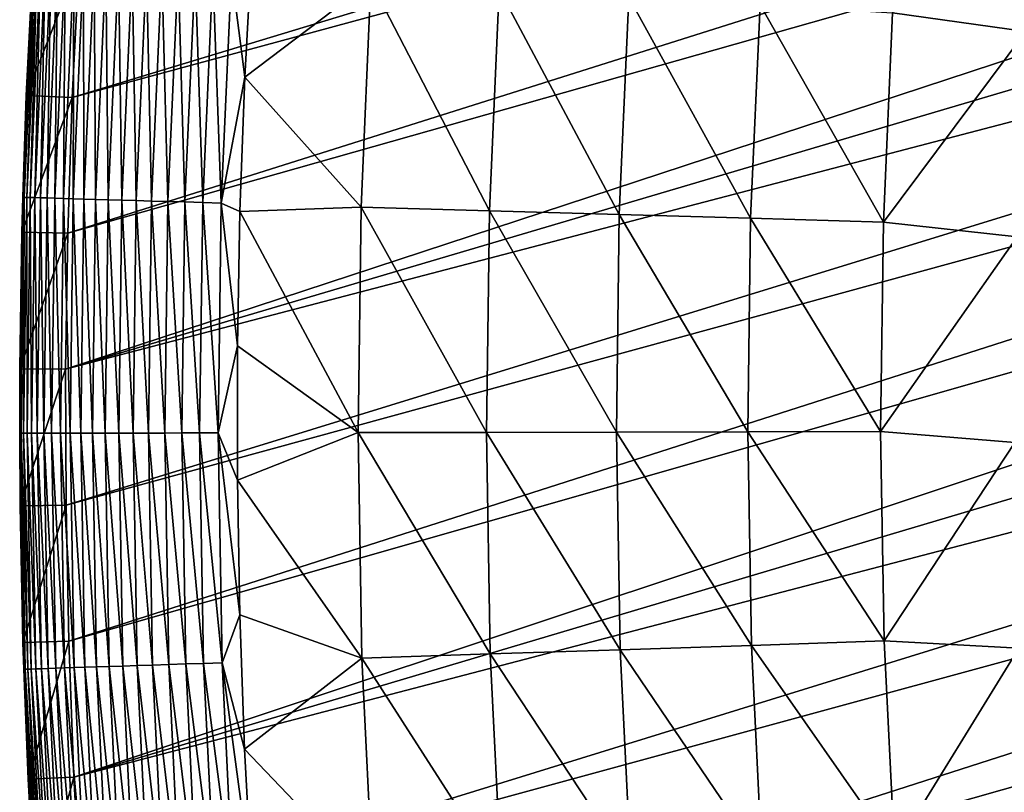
# Model space of a CAD drawing. Header units: millimetres. Extents: x -50 to 50, y -50 to 50.
# Tile 65 of 256: x -50 to -43.6, y -2.4 to 2.6. Entities that reach past the tile are written whole.
import ezdxf

# ---------------------------------------------------------------- set-up
doc = ezdxf.new("R2010")
doc.units = ezdxf.units.MM
doc.header["$LTSCALE"] = 65.185185
for name, color, linetype in [('36', 7, 'CONTINUOUS'), ('39', 7, 'CONTINUOUS'), ('40', 7, 'CONTINUOUS'), ('42', 7, 'CONTINUOUS'), ('44', 7, 'CONTINUOUS')]:
    doc.layers.add(name, color=color, linetype=linetype)

msp = doc.modelspace()

# ---------------------------------------------------------------- linework, layer by layer
at = {"layer": '36', "color": 15, "linetype": 'Continuous', "true_color": 0xaf503c}
for points in [[(-43.4338, 2.5222, -3.6987), (-44.3041, 2.6437, -3.0691), (-43.3355, 3.8602, -3.6987), (-43.4338, 2.5222, -3.6987)], [(-48.5318, 2.2238, 0.23), (-48.4838, 3.0996, 0.23), (-47.7088, 2.8466, -0.4273), (-48.5318, 2.2238, 0.23)], [(-47.7738, 1.3762, -0.4273), (-48.5318, 2.2238, 0.23), (-47.7088, 2.8466, -0.4273), (-47.7738, 1.3762, -0.4273)], [(-47.7738, 1.3762, -0.4273), (-47.7088, 2.8466, -0.4273), (-46.9357, 1.3521, -1.106), (-47.7738, 1.3762, -0.4273)], [(-46.9357, 1.3521, -1.106), (-47.7088, 2.8466, -0.4273), (-46.8719, 2.7968, -1.106), (-46.9357, 1.3521, -1.106)], [(-46.9357, 1.3521, -1.106), (-46.8719, 2.7968, -1.106), (-46.088, 1.3277, -1.7726), (-46.9357, 1.3521, -1.106)], [(-46.088, 1.3277, -1.7726), (-46.8719, 2.7968, -1.106), (-46.0253, 2.7463, -1.7726), (-46.088, 1.3277, -1.7726)], [(-46.088, 1.3277, -1.7726), (-46.0253, 2.7463, -1.7726), (-45.2309, 1.3031, -2.4271), (-46.088, 1.3277, -1.7726)], [(-45.2309, 1.3031, -2.4271), (-46.0253, 2.7463, -1.7726), (-45.1694, 2.6953, -2.4271), (-45.2309, 1.3031, -2.4271)], [(-44.3644, 1.2781, -3.0691), (-45.2309, 1.3031, -2.4271), (-45.1694, 2.6953, -2.4271), (-44.3644, 1.2781, -3.0691)], [(-44.3041, 2.6437, -3.0691), (-44.3644, 1.2781, -3.0691), (-45.1694, 2.6953, -2.4271), (-44.3041, 2.6437, -3.0691)], [(-44.3644, 1.2781, -3.0691), (-44.3041, 2.6437, -3.0691), (-43.4338, 2.5222, -3.6987), (-44.3644, 1.2781, -3.0691)], [(-43.4909, 1.1818, -3.6987), (-44.3644, 1.2781, -3.0691), (-43.4338, 2.5222, -3.6987), (-43.4909, 1.1818, -3.6987)], [(-48.564, 1.3473, 0.23), (-48.5318, 2.2238, 0.23), (-47.7738, 1.3762, -0.4273), (-48.564, 1.3473, 0.23)], [(-47.7934, -0.0956, -0.4273), (-48.564, 1.3473, 0.23), (-47.7738, 1.3762, -0.4273), (-47.7934, -0.0956, -0.4273)], [(-47.7934, -0.0956, -0.4273), (-47.7738, 1.3762, -0.4273), (-46.955, -0.0939, -1.106), (-47.7934, -0.0956, -0.4273)], [(-46.955, -0.0939, -1.106), (-47.7738, 1.3762, -0.4273), (-46.9357, 1.3521, -1.106), (-46.955, -0.0939, -1.106)], [(-46.955, -0.0939, -1.106), (-46.9357, 1.3521, -1.106), (-46.107, -0.0921, -1.7726), (-46.955, -0.0939, -1.106)], [(-46.107, -0.0921, -1.7726), (-46.9357, 1.3521, -1.106), (-46.088, 1.3277, -1.7726), (-46.107, -0.0921, -1.7726)], [(-48.5803, 0.4704, 0.23), (-48.564, 1.3473, 0.23), (-47.7934, -0.0956, -0.4273), (-48.5803, 0.4704, 0.23)], [(-46.107, -0.0921, -1.7726), (-46.088, 1.3277, -1.7726), (-45.2495, -0.0904, -2.4271), (-46.107, -0.0921, -1.7726)], [(-45.2495, -0.0904, -2.4271), (-46.088, 1.3277, -1.7726), (-45.2309, 1.3031, -2.4271), (-45.2495, -0.0904, -2.4271)], [(-44.3827, -0.0886, -3.0691), (-45.2495, -0.0904, -2.4271), (-45.2309, 1.3031, -2.4271), (-44.3827, -0.0886, -3.0691)], [(-44.3644, 1.2781, -3.0691), (-44.3827, -0.0886, -3.0691), (-45.2309, 1.3031, -2.4271), (-44.3644, 1.2781, -3.0691)], [(-44.3827, -0.0886, -3.0691), (-44.3644, 1.2781, -3.0691), (-43.4909, 1.1818, -3.6987), (-44.3827, -0.0886, -3.0691)], [(-43.5066, -0.1597, -3.6987), (-44.3827, -0.0886, -3.0691), (-43.4909, 1.1818, -3.6987), (-43.5066, -0.1597, -3.6987)], [(-48.5809, -0.4067, 0.23), (-48.5803, 0.4704, 0.23), (-47.7934, -0.0956, -0.4273), (-48.5809, -0.4067, 0.23)], [(-47.7677, -1.5673, -0.4273), (-48.5809, -0.4067, 0.23), (-47.7934, -0.0956, -0.4273), (-47.7677, -1.5673, -0.4273)], [(-46.9298, -1.5397, -1.106), (-47.7934, -0.0956, -0.4273), (-46.955, -0.0939, -1.106), (-46.9298, -1.5397, -1.106)], [(-47.7677, -1.5673, -0.4273), (-47.7934, -0.0956, -0.4273), (-46.9298, -1.5397, -1.106), (-47.7677, -1.5673, -0.4273)], [(-46.0822, -1.5119, -1.7726), (-46.955, -0.0939, -1.106), (-46.107, -0.0921, -1.7726), (-46.0822, -1.5119, -1.7726)], [(-46.9298, -1.5397, -1.106), (-46.955, -0.0939, -1.106), (-46.0822, -1.5119, -1.7726), (-46.9298, -1.5397, -1.106)], [(-45.2251, -1.4837, -2.4271), (-46.107, -0.0921, -1.7726), (-45.2495, -0.0904, -2.4271), (-45.2251, -1.4837, -2.4271)], [(-46.0822, -1.5119, -1.7726), (-46.107, -0.0921, -1.7726), (-45.2251, -1.4837, -2.4271), (-46.0822, -1.5119, -1.7726)], [(-44.3827, -0.0886, -3.0691), (-44.3588, -1.4552, -3.0691), (-45.2495, -0.0904, -2.4271), (-44.3827, -0.0886, -3.0691)], [(-44.3588, -1.4552, -3.0691), (-45.2251, -1.4837, -2.4271), (-45.2495, -0.0904, -2.4271), (-44.3588, -1.4552, -3.0691)], [(-44.3588, -1.4552, -3.0691), (-44.3827, -0.0886, -3.0691), (-43.5066, -0.1597, -3.6987), (-44.3588, -1.4552, -3.0691)], [(-43.4809, -1.501, -3.6987), (-44.3588, -1.4552, -3.0691), (-43.5066, -0.1597, -3.6987), (-43.4809, -1.501, -3.6987)], [(-48.5655, -1.2837, 0.23), (-48.5809, -0.4067, 0.23), (-47.7677, -1.5673, -0.4273), (-48.5655, -1.2837, 0.23)], [(-48.5344, -2.1603, 0.23), (-48.5655, -1.2837, 0.23), (-47.7677, -1.5673, -0.4273), (-48.5344, -2.1603, 0.23)], [(-44.3588, -1.4552, -3.0691), (-44.2929, -2.8205, -3.0691), (-45.2251, -1.4837, -2.4271), (-44.3588, -1.4552, -3.0691)], [(-44.2929, -2.8205, -3.0691), (-44.3588, -1.4552, -3.0691), (-43.4809, -1.501, -3.6987), (-44.2929, -2.8205, -3.0691)], [(-46.86, -2.9841, -1.106), (-47.7677, -1.5673, -0.4273), (-46.9298, -1.5397, -1.106), (-46.86, -2.9841, -1.106)], [(-46.0137, -2.9302, -1.7726), (-46.9298, -1.5397, -1.106), (-46.0822, -1.5119, -1.7726), (-46.0137, -2.9302, -1.7726)], [(-46.86, -2.9841, -1.106), (-46.9298, -1.5397, -1.106), (-46.0137, -2.9302, -1.7726), (-46.86, -2.9841, -1.106)], [(-45.1579, -2.8756, -2.4271), (-46.0822, -1.5119, -1.7726), (-45.2251, -1.4837, -2.4271), (-45.1579, -2.8756, -2.4271)], [(-46.0137, -2.9302, -1.7726), (-46.0822, -1.5119, -1.7726), (-45.1579, -2.8756, -2.4271), (-46.0137, -2.9302, -1.7726)], [(-44.2929, -2.8205, -3.0691), (-45.1579, -2.8756, -2.4271), (-45.2251, -1.4837, -2.4271), (-44.2929, -2.8205, -3.0691)], [(-43.4138, -2.841, -3.6987), (-44.2929, -2.8205, -3.0691), (-43.4809, -1.501, -3.6987), (-43.4138, -2.841, -3.6987)], [(-47.6967, -3.0374, -0.4273), (-48.5344, -2.1603, 0.23), (-47.7677, -1.5673, -0.4273), (-47.6967, -3.0374, -0.4273)], [(-47.6967, -3.0374, -0.4273), (-47.7677, -1.5673, -0.4273), (-46.86, -2.9841, -1.106), (-47.6967, -3.0374, -0.4273)], [(-48.4875, -3.0361, 0.23), (-48.5344, -2.1603, 0.23), (-47.6967, -3.0374, -0.4273), (-48.4875, -3.0361, 0.23)]]:
    msp.add_3dface(points, dxfattribs=at)
at = {"layer": '39', "color": 15, "linetype": 'Continuous', "true_color": 0xaf503c}
for points in [[(-49.6135, 2.9776, 4.5), (-49.6586, 2.0917, 4.5), (-29.9352, 8.0673, 4.5), (-49.6135, 2.9776, 4.5)], [(-29.9352, 8.0673, 4.5), (-49.6586, 2.0917, 4.5), (-30.1098, 7.3888, 4.5), (-29.9352, 8.0673, 4.5)], [(-30.1098, 7.3888, 4.5), (-49.688, 1.205, 4.5), (-30.269, 6.7064, 4.5), (-30.1098, 7.3888, 4.5)], [(-49.6586, 2.0917, 4.5), (-49.688, 1.205, 4.5), (-30.1098, 7.3888, 4.5), (-49.6586, 2.0917, 4.5)], [(-30.269, 6.7064, 4.5), (-49.7016, 0.318, 4.5), (-30.4128, 6.0208, 4.5), (-30.269, 6.7064, 4.5)], [(-49.688, 1.205, 4.5), (-49.7016, 0.318, 4.5), (-30.269, 6.7064, 4.5), (-49.688, 1.205, 4.5)], [(-30.4128, 6.0208, 4.5), (-49.7016, 0.318, 4.5), (-30.541, 5.3319, 4.5), (-30.4128, 6.0208, 4.5)], [(-49.7016, 0.318, 4.5), (-49.6993, -0.5692, 4.5), (-30.541, 5.3319, 4.5), (-49.7016, 0.318, 4.5)], [(-30.541, 5.3319, 4.5), (-49.6993, -0.5692, 4.5), (-30.6537, 4.6405, 4.5), (-30.541, 5.3319, 4.5)], [(-49.6993, -0.5692, 4.5), (-49.6812, -1.4561, 4.5), (-30.6537, 4.6405, 4.5), (-49.6993, -0.5692, 4.5)], [(-30.6537, 4.6405, 4.5), (-49.6812, -1.4561, 4.5), (-30.7507, 3.9466, 4.5), (-30.6537, 4.6405, 4.5)], [(-49.6812, -1.4561, 4.5), (-49.6472, -2.3426, 4.5), (-30.7507, 3.9466, 4.5), (-49.6812, -1.4561, 4.5)], [(-30.7507, 3.9466, 4.5), (-49.6472, -2.3426, 4.5), (-30.8319, 3.2507, 4.5), (-30.7507, 3.9466, 4.5)], [(-30.8319, 3.2507, 4.5), (-49.6472, -2.3426, 4.5), (-30.8975, 2.5531, 4.5), (-30.8319, 3.2507, 4.5)], [(-49.6472, -2.3426, 4.5), (-49.5975, -3.2283, 4.5), (-30.8975, 2.5531, 4.5), (-49.6472, -2.3426, 4.5)], [(-30.8975, 2.5531, 4.5), (-49.5975, -3.2283, 4.5), (-30.9472, 1.8542, 4.5), (-30.8975, 2.5531, 4.5)], [(-49.5975, -3.2283, 4.5), (-49.5319, -4.113, 4.5), (-30.9472, 1.8542, 4.5), (-49.5975, -3.2283, 4.5)], [(-30.9472, 1.8542, 4.5), (-49.5319, -4.113, 4.5), (-30.9812, 1.1545, 4.5), (-30.9472, 1.8542, 4.5)], [(-49.5319, -4.113, 4.5), (-49.4505, -4.9964, 4.5), (-30.9812, 1.1545, 4.5), (-49.5319, -4.113, 4.5)], [(-30.9812, 1.1545, 4.5), (-49.4505, -4.9964, 4.5), (-30.9993, 0.454, 4.5), (-30.9812, 1.1545, 4.5)], [(-30.9993, 0.454, 4.5), (-49.4505, -4.9964, 4.5), (-31.0016, -0.2465, 4.5), (-30.9993, 0.454, 4.5)], [(-49.4505, -4.9964, 4.5), (-49.3534, -5.8782, 4.5), (-31.0016, -0.2465, 4.5), (-49.4505, -4.9964, 4.5)], [(-31.0016, -0.2465, 4.5), (-49.3534, -5.8782, 4.5), (-30.988, -0.9471, 4.5), (-31.0016, -0.2465, 4.5)], [(-49.3534, -5.8782, 4.5), (-49.2406, -6.7581, 4.5), (-30.988, -0.9471, 4.5), (-49.3534, -5.8782, 4.5)], [(-30.988, -0.9471, 4.5), (-49.2406, -6.7581, 4.5), (-30.9587, -1.6471, 4.5), (-30.988, -0.9471, 4.5)], [(-49.2406, -6.7581, 4.5), (-49.1121, -7.6359, 4.5), (-30.9587, -1.6471, 4.5), (-49.2406, -6.7581, 4.5)], [(-30.9587, -1.6471, 4.5), (-49.1121, -7.6359, 4.5), (-30.9135, -2.3462, 4.5), (-30.9587, -1.6471, 4.5)], [(-30.9135, -2.3462, 4.5), (-49.1121, -7.6359, 4.5), (-30.8525, -3.0442, 4.5), (-30.9135, -2.3462, 4.5)]]:
    msp.add_3dface(points, dxfattribs=at)
at = {"layer": '40', "color": 15, "linetype": 'Continuous', "true_color": 0xaf503c}
for points in [[(-49.9584, 2.1043, 3.33), (-49.9129, 2.9956, 4.2), (-49.9129, 2.9956, 3.33), (-49.9584, 2.1043, 3.33)], [(-49.9584, 2.1043, 4.2), (-49.9129, 2.9956, 4.2), (-49.9584, 2.1043, 3.33), (-49.9584, 2.1043, 4.2)], [(-49.9879, 1.2123, 4.2), (-49.9584, 2.1043, 4.2), (-49.9879, 1.2123, 3.33), (-49.9879, 1.2123, 4.2)], [(-49.9879, 1.2123, 3.33), (-49.9584, 2.1043, 4.2), (-49.9584, 2.1043, 3.33), (-49.9879, 1.2123, 3.33)], [(-50.0016, 0.3199, 3.33), (-49.9879, 1.2123, 4.2), (-49.9879, 1.2123, 3.33), (-50.0016, 0.3199, 3.33)], [(-50.0016, 0.3199, 4.2), (-49.9879, 1.2123, 4.2), (-50.0016, 0.3199, 3.33), (-50.0016, 0.3199, 4.2)], [(-49.9993, -0.5726, 3.33), (-50.0016, 0.3199, 4.2), (-50.0016, 0.3199, 3.33), (-49.9993, -0.5726, 3.33)], [(-49.9993, -0.5726, 4.2), (-50.0016, 0.3199, 4.2), (-49.9993, -0.5726, 3.33), (-49.9993, -0.5726, 4.2)], [(-49.981, -1.4649, 3.33), (-49.9993, -0.5726, 4.2), (-49.9993, -0.5726, 3.33), (-49.981, -1.4649, 3.33)], [(-49.981, -1.4649, 4.2), (-49.9993, -0.5726, 4.2), (-49.981, -1.4649, 3.33), (-49.981, -1.4649, 4.2)], [(-49.9469, -2.3567, 3.33), (-49.981, -1.4649, 4.2), (-49.981, -1.4649, 3.33), (-49.9469, -2.3567, 3.33)], [(-49.9469, -2.3567, 4.2), (-49.981, -1.4649, 4.2), (-49.9469, -2.3567, 3.33), (-49.9469, -2.3567, 4.2)], [(-49.8968, -3.2478, 3.33), (-49.9469, -2.3567, 4.2), (-49.9469, -2.3567, 3.33), (-49.8968, -3.2478, 3.33)], [(-49.8968, -3.2478, 4.2), (-49.9469, -2.3567, 4.2), (-49.8968, -3.2478, 3.33), (-49.8968, -3.2478, 4.2)]]:
    msp.add_3dface(points, dxfattribs=at)
at = {"layer": '42', "color": 15, "linetype": 'Continuous', "true_color": 0xaf503c}
for points in [[(-48.4838, 3.0996, 0.23), (-48.5318, 2.2238, 0.23), (-48.6197, 2.901, 0.3387), (-48.4838, 3.0996, 0.23)], [(-49.9122, 2.978, 3.1623), (-49.9713, 1.4394, 2.9946), (-49.9801, 1.4396, 3.1623), (-49.9122, 2.978, 3.1623)], [(-49.9584, 2.1043, 3.33), (-49.9122, 2.978, 3.1623), (-49.9801, 1.4396, 3.1623), (-49.9584, 2.1043, 3.33)], [(-49.9034, 2.9775, 2.9946), (-49.9713, 1.4394, 2.9946), (-49.9122, 2.978, 3.1623), (-49.9034, 2.9775, 2.9946)], [(-49.9034, 2.9775, 2.9946), (-49.9555, 1.4389, 2.8275), (-49.9713, 1.4394, 2.9946), (-49.9034, 2.9775, 2.9946)], [(-49.9584, 2.1043, 3.33), (-49.9129, 2.9956, 3.33), (-49.9122, 2.978, 3.1623), (-49.9584, 2.1043, 3.33)], [(-49.8876, 2.9765, 2.8275), (-49.9555, 1.4389, 2.8275), (-49.9034, 2.9775, 2.9946), (-49.8876, 2.9765, 2.8275)], [(-49.8876, 2.9765, 2.8275), (-49.9327, 1.4383, 2.6612), (-49.9555, 1.4389, 2.8275), (-49.8876, 2.9765, 2.8275)], [(-49.8648, 2.9752, 2.6612), (-49.9327, 1.4383, 2.6612), (-49.8876, 2.9765, 2.8275), (-49.8648, 2.9752, 2.6612)], [(-49.8648, 2.9752, 2.6612), (-49.9029, 1.4374, 2.496), (-49.9327, 1.4383, 2.6612), (-49.8648, 2.9752, 2.6612)], [(-49.8351, 2.9734, 2.496), (-49.9029, 1.4374, 2.496), (-49.8648, 2.9752, 2.6612), (-49.8351, 2.9734, 2.496)], [(-49.8351, 2.9734, 2.496), (-49.8663, 1.4364, 2.3321), (-49.9029, 1.4374, 2.496), (-49.8351, 2.9734, 2.496)], [(-49.7985, 2.9712, 2.3321), (-49.8663, 1.4364, 2.3321), (-49.8351, 2.9734, 2.496), (-49.7985, 2.9712, 2.3321)], [(-49.7985, 2.9712, 2.3321), (-49.8228, 1.4351, 2.17), (-49.8663, 1.4364, 2.3321), (-49.7985, 2.9712, 2.3321)], [(-49.755, 2.9686, 2.17), (-49.8228, 1.4351, 2.17), (-49.7985, 2.9712, 2.3321), (-49.755, 2.9686, 2.17)], [(-49.755, 2.9686, 2.17), (-49.7725, 1.4337, 2.0098), (-49.8228, 1.4351, 2.17), (-49.755, 2.9686, 2.17)], [(-49.7049, 2.9656, 2.0098), (-49.7725, 1.4337, 2.0098), (-49.755, 2.9686, 2.17), (-49.7049, 2.9656, 2.0098)], [(-49.7049, 2.9656, 2.0098), (-49.7156, 1.432, 1.8519), (-49.7725, 1.4337, 2.0098), (-49.7049, 2.9656, 2.0098)], [(-49.648, 2.9623, 1.8519), (-49.7156, 1.432, 1.8519), (-49.7049, 2.9656, 2.0098), (-49.648, 2.9623, 1.8519)], [(-49.648, 2.9623, 1.8519), (-49.6521, 1.4302, 1.6965), (-49.7156, 1.432, 1.8519), (-49.648, 2.9623, 1.8519)], [(-49.5846, 2.9585, 1.6965), (-49.6521, 1.4302, 1.6965), (-49.648, 2.9623, 1.8519), (-49.5846, 2.9585, 1.6965)], [(-49.5846, 2.9585, 1.6965), (-49.5822, 1.4282, 1.5439), (-49.6521, 1.4302, 1.6965), (-49.5846, 2.9585, 1.6965)], [(-49.5148, 2.9543, 1.5439), (-49.5822, 1.4282, 1.5439), (-49.5846, 2.9585, 1.6965), (-49.5148, 2.9543, 1.5439)], [(-49.5148, 2.9543, 1.5439), (-49.5059, 1.426, 1.3943), (-49.5822, 1.4282, 1.5439), (-49.5148, 2.9543, 1.5439)], [(-49.4386, 2.9498, 1.3943), (-49.5059, 1.426, 1.3943), (-49.5148, 2.9543, 1.5439), (-49.4386, 2.9498, 1.3943)], [(-49.4386, 2.9498, 1.3943), (-49.4234, 1.4236, 1.2481), (-49.5059, 1.426, 1.3943), (-49.4386, 2.9498, 1.3943)], [(-49.3562, 2.9449, 1.2481), (-49.4234, 1.4236, 1.2481), (-49.4386, 2.9498, 1.3943), (-49.3562, 2.9449, 1.2481)], [(-49.3562, 2.9449, 1.2481), (-49.3349, 1.4211, 1.1055), (-49.4234, 1.4236, 1.2481), (-49.3562, 2.9449, 1.2481)], [(-49.2678, 2.9396, 1.1055), (-49.3349, 1.4211, 1.1055), (-49.3562, 2.9449, 1.2481), (-49.2678, 2.9396, 1.1055)], [(-49.2678, 2.9396, 1.1055), (-49.2404, 1.4184, 0.9667), (-49.3349, 1.4211, 1.1055), (-49.2678, 2.9396, 1.1055)], [(-49.1735, 2.934, 0.9667), (-49.2404, 1.4184, 0.9667), (-49.2678, 2.9396, 1.1055), (-49.1735, 2.934, 0.9667)], [(-49.1735, 2.934, 0.9667), (-49.1403, 1.4155, 0.832), (-49.2404, 1.4184, 0.9667), (-49.1735, 2.934, 0.9667)], [(-49.0735, 2.928, 0.832), (-49.1403, 1.4155, 0.832), (-49.1735, 2.934, 0.9667), (-49.0735, 2.928, 0.832)], [(-49.0735, 2.928, 0.832), (-49.0346, 1.4124, 0.7017), (-49.1403, 1.4155, 0.832), (-49.0735, 2.928, 0.832)], [(-48.9679, 2.9217, 0.7017), (-49.0346, 1.4124, 0.7017), (-49.0735, 2.928, 0.832), (-48.9679, 2.9217, 0.7017)], [(-48.9679, 2.9217, 0.7017), (-48.9235, 1.4092, 0.5758), (-49.0346, 1.4124, 0.7017), (-48.9679, 2.9217, 0.7017)], [(-48.8569, 2.9151, 0.5758), (-48.9235, 1.4092, 0.5758), (-48.9679, 2.9217, 0.7017), (-48.8569, 2.9151, 0.5758)], [(-48.8569, 2.9151, 0.5758), (-48.8072, 1.4059, 0.4548), (-48.9235, 1.4092, 0.5758), (-48.8569, 2.9151, 0.5758)], [(-48.7408, 2.9082, 0.4548), (-48.8072, 1.4059, 0.4548), (-48.8569, 2.9151, 0.5758), (-48.7408, 2.9082, 0.4548)], [(-48.7408, 2.9082, 0.4548), (-48.6859, 1.4024, 0.3387), (-48.8072, 1.4059, 0.4548), (-48.7408, 2.9082, 0.4548)], [(-48.6197, 2.901, 0.3387), (-48.6859, 1.4024, 0.3387), (-48.7408, 2.9082, 0.4548), (-48.6197, 2.901, 0.3387)], [(-48.6197, 2.901, 0.3387), (-48.5318, 2.2238, 0.23), (-48.6859, 1.4024, 0.3387), (-48.6197, 2.901, 0.3387)], [(-48.5318, 2.2238, 0.23), (-48.564, 1.3473, 0.23), (-48.6859, 1.4024, 0.3387), (-48.5318, 2.2238, 0.23)], [(-49.9879, 1.2123, 3.33), (-49.9584, 2.1043, 3.33), (-49.9801, 1.4396, 3.1623), (-49.9879, 1.2123, 3.33)], [(-49.9801, 1.4396, 3.1623), (-49.9919, -0.1001, 2.9946), (-50.0007, -0.1001, 3.1623), (-49.9801, 1.4396, 3.1623)], [(-49.9879, 1.2123, 3.33), (-49.9801, 1.4396, 3.1623), (-50.0007, -0.1001, 3.1623), (-49.9879, 1.2123, 3.33)], [(-49.9713, 1.4394, 2.9946), (-49.9919, -0.1001, 2.9946), (-49.9801, 1.4396, 3.1623), (-49.9713, 1.4394, 2.9946)], [(-49.9713, 1.4394, 2.9946), (-49.9761, -0.1001, 2.8275), (-49.9919, -0.1001, 2.9946), (-49.9713, 1.4394, 2.9946)], [(-49.9555, 1.4389, 2.8275), (-49.9761, -0.1001, 2.8275), (-49.9713, 1.4394, 2.9946), (-49.9555, 1.4389, 2.8275)], [(-49.9555, 1.4389, 2.8275), (-49.9532, -0.1, 2.6612), (-49.9761, -0.1001, 2.8275), (-49.9555, 1.4389, 2.8275)], [(-49.9327, 1.4383, 2.6612), (-49.9532, -0.1, 2.6612), (-49.9555, 1.4389, 2.8275), (-49.9327, 1.4383, 2.6612)], [(-49.9327, 1.4383, 2.6612), (-49.9235, -0.1, 2.496), (-49.9532, -0.1, 2.6612), (-49.9327, 1.4383, 2.6612)], [(-49.9029, 1.4374, 2.496), (-49.9235, -0.1, 2.496), (-49.9327, 1.4383, 2.6612), (-49.9029, 1.4374, 2.496)], [(-49.9029, 1.4374, 2.496), (-49.8868, -0.0999, 2.3321), (-49.9235, -0.1, 2.496), (-49.9029, 1.4374, 2.496)], [(-49.8663, 1.4364, 2.3321), (-49.8868, -0.0999, 2.3321), (-49.9029, 1.4374, 2.496), (-49.8663, 1.4364, 2.3321)], [(-49.8663, 1.4364, 2.3321), (-49.8433, -0.0998, 2.17), (-49.8868, -0.0999, 2.3321), (-49.8663, 1.4364, 2.3321)], [(-49.8228, 1.4351, 2.17), (-49.8433, -0.0998, 2.17), (-49.8663, 1.4364, 2.3321), (-49.8228, 1.4351, 2.17)], [(-49.8228, 1.4351, 2.17), (-49.793, -0.0997, 2.0098), (-49.8433, -0.0998, 2.17), (-49.8228, 1.4351, 2.17)], [(-49.7725, 1.4337, 2.0098), (-49.793, -0.0997, 2.0098), (-49.8228, 1.4351, 2.17), (-49.7725, 1.4337, 2.0098)], [(-49.7725, 1.4337, 2.0098), (-49.7361, -0.0996, 1.8519), (-49.793, -0.0997, 2.0098), (-49.7725, 1.4337, 2.0098)], [(-49.7156, 1.432, 1.8519), (-49.7361, -0.0996, 1.8519), (-49.7725, 1.4337, 2.0098), (-49.7156, 1.432, 1.8519)], [(-49.7156, 1.432, 1.8519), (-49.6725, -0.0994, 1.6965), (-49.7361, -0.0996, 1.8519), (-49.7156, 1.432, 1.8519)], [(-49.6521, 1.4302, 1.6965), (-49.6725, -0.0994, 1.6965), (-49.7156, 1.432, 1.8519), (-49.6521, 1.4302, 1.6965)], [(-49.6521, 1.4302, 1.6965), (-49.6026, -0.0993, 1.5439), (-49.6725, -0.0994, 1.6965), (-49.6521, 1.4302, 1.6965)], [(-49.5822, 1.4282, 1.5439), (-49.6026, -0.0993, 1.5439), (-49.6521, 1.4302, 1.6965), (-49.5822, 1.4282, 1.5439)], [(-49.5822, 1.4282, 1.5439), (-49.5263, -0.0991, 1.3943), (-49.6026, -0.0993, 1.5439), (-49.5822, 1.4282, 1.5439)], [(-49.5059, 1.426, 1.3943), (-49.5263, -0.0991, 1.3943), (-49.5822, 1.4282, 1.5439), (-49.5059, 1.426, 1.3943)], [(-49.5059, 1.426, 1.3943), (-49.4437, -0.099, 1.2481), (-49.5263, -0.0991, 1.3943), (-49.5059, 1.426, 1.3943)], [(-49.4234, 1.4236, 1.2481), (-49.4437, -0.099, 1.2481), (-49.5059, 1.426, 1.3943), (-49.4234, 1.4236, 1.2481)], [(-49.4234, 1.4236, 1.2481), (-49.3552, -0.0988, 1.1055), (-49.4437, -0.099, 1.2481), (-49.4234, 1.4236, 1.2481)], [(-49.3349, 1.4211, 1.1055), (-49.3552, -0.0988, 1.1055), (-49.4234, 1.4236, 1.2481), (-49.3349, 1.4211, 1.1055)], [(-49.3349, 1.4211, 1.1055), (-49.2607, -0.0986, 0.9667), (-49.3552, -0.0988, 1.1055), (-49.3349, 1.4211, 1.1055)], [(-49.2404, 1.4184, 0.9667), (-49.2607, -0.0986, 0.9667), (-49.3349, 1.4211, 1.1055), (-49.2404, 1.4184, 0.9667)], [(-49.2404, 1.4184, 0.9667), (-49.1605, -0.0984, 0.832), (-49.2607, -0.0986, 0.9667), (-49.2404, 1.4184, 0.9667)], [(-49.1403, 1.4155, 0.832), (-49.1605, -0.0984, 0.832), (-49.2404, 1.4184, 0.9667), (-49.1403, 1.4155, 0.832)], [(-49.1403, 1.4155, 0.832), (-49.0547, -0.0982, 0.7017), (-49.1605, -0.0984, 0.832), (-49.1403, 1.4155, 0.832)], [(-49.0346, 1.4124, 0.7017), (-49.0547, -0.0982, 0.7017), (-49.1403, 1.4155, 0.832), (-49.0346, 1.4124, 0.7017)], [(-49.0346, 1.4124, 0.7017), (-48.9436, -0.0979, 0.5758), (-49.0547, -0.0982, 0.7017), (-49.0346, 1.4124, 0.7017)], [(-48.9235, 1.4092, 0.5758), (-48.9436, -0.0979, 0.5758), (-49.0346, 1.4124, 0.7017), (-48.9235, 1.4092, 0.5758)], [(-48.9235, 1.4092, 0.5758), (-48.8273, -0.0977, 0.4548), (-48.9436, -0.0979, 0.5758), (-48.9235, 1.4092, 0.5758)], [(-48.8072, 1.4059, 0.4548), (-48.8273, -0.0977, 0.4548), (-48.9235, 1.4092, 0.5758), (-48.8072, 1.4059, 0.4548)], [(-48.8072, 1.4059, 0.4548), (-48.706, -0.0975, 0.3387), (-48.8273, -0.0977, 0.4548), (-48.8072, 1.4059, 0.4548)], [(-48.6859, 1.4024, 0.3387), (-48.706, -0.0975, 0.3387), (-48.8072, 1.4059, 0.4548), (-48.6859, 1.4024, 0.3387)], [(-48.6859, 1.4024, 0.3387), (-48.5803, 0.4704, 0.23), (-48.706, -0.0975, 0.3387), (-48.6859, 1.4024, 0.3387)], [(-48.564, 1.3473, 0.23), (-48.5803, 0.4704, 0.23), (-48.6859, 1.4024, 0.3387), (-48.564, 1.3473, 0.23)], [(-50.0016, 0.3199, 3.33), (-49.9879, 1.2123, 3.33), (-50.0007, -0.1001, 3.1623), (-50.0016, 0.3199, 3.33)], [(-48.5803, 0.4704, 0.23), (-48.5809, -0.4067, 0.23), (-48.706, -0.0975, 0.3387), (-48.5803, 0.4704, 0.23)], [(-49.9993, -0.5726, 3.33), (-50.0016, 0.3199, 3.33), (-50.0007, -0.1001, 3.1623), (-49.9993, -0.5726, 3.33)], [(-50.0007, -0.1001, 3.1623), (-49.965, -1.6395, 2.9946), (-49.9738, -1.6398, 3.1623), (-50.0007, -0.1001, 3.1623)], [(-49.9919, -0.1001, 2.9946), (-49.965, -1.6395, 2.9946), (-50.0007, -0.1001, 3.1623), (-49.9919, -0.1001, 2.9946)], [(-49.9993, -0.5726, 3.33), (-50.0007, -0.1001, 3.1623), (-49.9738, -1.6398, 3.1623), (-49.9993, -0.5726, 3.33)], [(-49.9919, -0.1001, 2.9946), (-49.9492, -1.639, 2.8275), (-49.965, -1.6395, 2.9946), (-49.9919, -0.1001, 2.9946)], [(-49.9761, -0.1001, 2.8275), (-49.9492, -1.639, 2.8275), (-49.9919, -0.1001, 2.9946), (-49.9761, -0.1001, 2.8275)], [(-49.9532, -0.1, 2.6612), (-49.9264, -1.6382, 2.6612), (-49.9761, -0.1001, 2.8275), (-49.9532, -0.1, 2.6612)], [(-49.9761, -0.1001, 2.8275), (-49.9264, -1.6382, 2.6612), (-49.9492, -1.639, 2.8275), (-49.9761, -0.1001, 2.8275)], [(-49.9532, -0.1, 2.6612), (-49.8966, -1.6372, 2.496), (-49.9264, -1.6382, 2.6612), (-49.9532, -0.1, 2.6612)], [(-49.9235, -0.1, 2.496), (-49.8966, -1.6372, 2.496), (-49.9532, -0.1, 2.6612), (-49.9235, -0.1, 2.496)], [(-49.8868, -0.0999, 2.3321), (-49.86, -1.636, 2.3321), (-49.9235, -0.1, 2.496), (-49.8868, -0.0999, 2.3321)], [(-49.9235, -0.1, 2.496), (-49.86, -1.636, 2.3321), (-49.8966, -1.6372, 2.496), (-49.9235, -0.1, 2.496)], [(-49.8433, -0.0998, 2.17), (-49.8165, -1.6346, 2.17), (-49.8868, -0.0999, 2.3321), (-49.8433, -0.0998, 2.17)], [(-49.8868, -0.0999, 2.3321), (-49.8165, -1.6346, 2.17), (-49.86, -1.636, 2.3321), (-49.8868, -0.0999, 2.3321)], [(-49.793, -0.0997, 2.0098), (-49.7662, -1.6329, 2.0098), (-49.8433, -0.0998, 2.17), (-49.793, -0.0997, 2.0098)], [(-49.8433, -0.0998, 2.17), (-49.7662, -1.6329, 2.0098), (-49.8165, -1.6346, 2.17), (-49.8433, -0.0998, 2.17)], [(-49.7361, -0.0996, 1.8519), (-49.7093, -1.6311, 1.8519), (-49.793, -0.0997, 2.0098), (-49.7361, -0.0996, 1.8519)], [(-49.793, -0.0997, 2.0098), (-49.7093, -1.6311, 1.8519), (-49.7662, -1.6329, 2.0098), (-49.793, -0.0997, 2.0098)], [(-49.6725, -0.0994, 1.6965), (-49.6458, -1.629, 1.6965), (-49.7361, -0.0996, 1.8519), (-49.6725, -0.0994, 1.6965)], [(-49.7361, -0.0996, 1.8519), (-49.6458, -1.629, 1.6965), (-49.7093, -1.6311, 1.8519), (-49.7361, -0.0996, 1.8519)], [(-49.6026, -0.0993, 1.5439), (-49.5759, -1.6267, 1.5439), (-49.6725, -0.0994, 1.6965), (-49.6026, -0.0993, 1.5439)], [(-49.6725, -0.0994, 1.6965), (-49.5759, -1.6267, 1.5439), (-49.6458, -1.629, 1.6965), (-49.6725, -0.0994, 1.6965)], [(-49.5263, -0.0991, 1.3943), (-49.4996, -1.6242, 1.3943), (-49.6026, -0.0993, 1.5439), (-49.5263, -0.0991, 1.3943)], [(-49.6026, -0.0993, 1.5439), (-49.4996, -1.6242, 1.3943), (-49.5759, -1.6267, 1.5439), (-49.6026, -0.0993, 1.5439)], [(-49.4437, -0.099, 1.2481), (-49.4172, -1.6215, 1.2481), (-49.5263, -0.0991, 1.3943), (-49.4437, -0.099, 1.2481)], [(-49.5263, -0.0991, 1.3943), (-49.4172, -1.6215, 1.2481), (-49.4996, -1.6242, 1.3943), (-49.5263, -0.0991, 1.3943)], [(-49.3552, -0.0988, 1.1055), (-49.3286, -1.6186, 1.1055), (-49.4437, -0.099, 1.2481), (-49.3552, -0.0988, 1.1055)], [(-49.4437, -0.099, 1.2481), (-49.3286, -1.6186, 1.1055), (-49.4172, -1.6215, 1.2481), (-49.4437, -0.099, 1.2481)], [(-49.2607, -0.0986, 0.9667), (-49.2342, -1.6155, 0.9667), (-49.3552, -0.0988, 1.1055), (-49.2607, -0.0986, 0.9667)], [(-49.3552, -0.0988, 1.1055), (-49.2342, -1.6155, 0.9667), (-49.3286, -1.6186, 1.1055), (-49.3552, -0.0988, 1.1055)], [(-49.1605, -0.0984, 0.832), (-49.1341, -1.6122, 0.832), (-49.2607, -0.0986, 0.9667), (-49.1605, -0.0984, 0.832)], [(-49.2607, -0.0986, 0.9667), (-49.1341, -1.6122, 0.832), (-49.2342, -1.6155, 0.9667), (-49.2607, -0.0986, 0.9667)], [(-49.0547, -0.0982, 0.7017), (-49.0283, -1.6087, 0.7017), (-49.1605, -0.0984, 0.832), (-49.0547, -0.0982, 0.7017)], [(-49.1605, -0.0984, 0.832), (-49.0283, -1.6087, 0.7017), (-49.1341, -1.6122, 0.832), (-49.1605, -0.0984, 0.832)], [(-48.9436, -0.0979, 0.5758), (-48.9173, -1.605, 0.5758), (-49.0547, -0.0982, 0.7017), (-48.9436, -0.0979, 0.5758)], [(-49.0547, -0.0982, 0.7017), (-48.9173, -1.605, 0.5758), (-49.0283, -1.6087, 0.7017), (-49.0547, -0.0982, 0.7017)], [(-48.8273, -0.0977, 0.4548), (-48.801, -1.6012, 0.4548), (-48.9436, -0.0979, 0.5758), (-48.8273, -0.0977, 0.4548)], [(-48.9436, -0.0979, 0.5758), (-48.801, -1.6012, 0.4548), (-48.9173, -1.605, 0.5758), (-48.9436, -0.0979, 0.5758)], [(-48.706, -0.0975, 0.3387), (-48.6798, -1.5972, 0.3387), (-48.8273, -0.0977, 0.4548), (-48.706, -0.0975, 0.3387)], [(-48.8273, -0.0977, 0.4548), (-48.6798, -1.5972, 0.3387), (-48.801, -1.6012, 0.4548), (-48.8273, -0.0977, 0.4548)], [(-48.5809, -0.4067, 0.23), (-48.5655, -1.2837, 0.23), (-48.706, -0.0975, 0.3387), (-48.5809, -0.4067, 0.23)], [(-48.706, -0.0975, 0.3387), (-48.5655, -1.2837, 0.23), (-48.6798, -1.5972, 0.3387), (-48.706, -0.0975, 0.3387)], [(-49.981, -1.4649, 3.33), (-49.9993, -0.5726, 3.33), (-49.9738, -1.6398, 3.1623), (-49.981, -1.4649, 3.33)], [(-48.5655, -1.2837, 0.23), (-48.5344, -2.1603, 0.23), (-48.6798, -1.5972, 0.3387), (-48.5655, -1.2837, 0.23)], [(-49.9469, -2.3567, 3.33), (-49.981, -1.4649, 3.33), (-49.9738, -1.6398, 3.1623), (-49.9469, -2.3567, 3.33)], [(-48.9173, -1.605, 0.5758), (-48.8446, -3.1106, 0.5758), (-49.0283, -1.6087, 0.7017), (-48.9173, -1.605, 0.5758)], [(-48.801, -1.6012, 0.4548), (-48.7285, -3.1032, 0.4548), (-48.9173, -1.605, 0.5758), (-48.801, -1.6012, 0.4548)], [(-48.9173, -1.605, 0.5758), (-48.7285, -3.1032, 0.4548), (-48.8446, -3.1106, 0.5758), (-48.9173, -1.605, 0.5758)], [(-48.6798, -1.5972, 0.3387), (-48.6074, -3.0955, 0.3387), (-48.801, -1.6012, 0.4548), (-48.6798, -1.5972, 0.3387)], [(-48.801, -1.6012, 0.4548), (-48.6074, -3.0955, 0.3387), (-48.7285, -3.1032, 0.4548), (-48.801, -1.6012, 0.4548)], [(-48.5344, -2.1603, 0.23), (-48.4875, -3.0361, 0.23), (-48.6798, -1.5972, 0.3387), (-48.5344, -2.1603, 0.23)], [(-48.6798, -1.5972, 0.3387), (-48.4875, -3.0361, 0.23), (-48.6074, -3.0955, 0.3387), (-48.6798, -1.5972, 0.3387)], [(-49.965, -1.6395, 2.9946), (-49.8908, -3.1773, 2.9946), (-49.9738, -1.6398, 3.1623), (-49.965, -1.6395, 2.9946)], [(-49.9738, -1.6398, 3.1623), (-49.8908, -3.1773, 2.9946), (-49.8995, -3.1779, 3.1623), (-49.9738, -1.6398, 3.1623)], [(-49.9469, -2.3567, 3.33), (-49.9738, -1.6398, 3.1623), (-49.8995, -3.1779, 3.1623), (-49.9469, -2.3567, 3.33)], [(-49.9492, -1.639, 2.8275), (-49.875, -3.1763, 2.8275), (-49.965, -1.6395, 2.9946), (-49.9492, -1.639, 2.8275)], [(-49.965, -1.6395, 2.9946), (-49.875, -3.1763, 2.8275), (-49.8908, -3.1773, 2.9946), (-49.965, -1.6395, 2.9946)], [(-49.9264, -1.6382, 2.6612), (-49.8522, -3.1748, 2.6612), (-49.9492, -1.639, 2.8275), (-49.9264, -1.6382, 2.6612)], [(-49.9492, -1.639, 2.8275), (-49.8522, -3.1748, 2.6612), (-49.875, -3.1763, 2.8275), (-49.9492, -1.639, 2.8275)], [(-49.8966, -1.6372, 2.496), (-49.8225, -3.1729, 2.496), (-49.9264, -1.6382, 2.6612), (-49.8966, -1.6372, 2.496)], [(-49.9264, -1.6382, 2.6612), (-49.8225, -3.1729, 2.496), (-49.8522, -3.1748, 2.6612), (-49.9264, -1.6382, 2.6612)], [(-49.86, -1.636, 2.3321), (-49.7859, -3.1706, 2.3321), (-49.8966, -1.6372, 2.496), (-49.86, -1.636, 2.3321)], [(-49.8966, -1.6372, 2.496), (-49.7859, -3.1706, 2.3321), (-49.8225, -3.1729, 2.496), (-49.8966, -1.6372, 2.496)], [(-49.8165, -1.6346, 2.17), (-49.7424, -3.1678, 2.17), (-49.86, -1.636, 2.3321), (-49.8165, -1.6346, 2.17)], [(-49.86, -1.636, 2.3321), (-49.7424, -3.1678, 2.17), (-49.7859, -3.1706, 2.3321), (-49.86, -1.636, 2.3321)], [(-49.7662, -1.6329, 2.0098), (-49.6923, -3.1646, 2.0098), (-49.8165, -1.6346, 2.17), (-49.7662, -1.6329, 2.0098)], [(-49.8165, -1.6346, 2.17), (-49.6923, -3.1646, 2.0098), (-49.7424, -3.1678, 2.17), (-49.8165, -1.6346, 2.17)], [(-49.7093, -1.6311, 1.8519), (-49.6354, -3.161, 1.8519), (-49.7662, -1.6329, 2.0098), (-49.7093, -1.6311, 1.8519)], [(-49.7662, -1.6329, 2.0098), (-49.6354, -3.161, 1.8519), (-49.6923, -3.1646, 2.0098), (-49.7662, -1.6329, 2.0098)], [(-49.6458, -1.629, 1.6965), (-49.5721, -3.157, 1.6965), (-49.7093, -1.6311, 1.8519), (-49.6458, -1.629, 1.6965)], [(-49.7093, -1.6311, 1.8519), (-49.5721, -3.157, 1.6965), (-49.6354, -3.161, 1.8519), (-49.7093, -1.6311, 1.8519)], [(-49.5759, -1.6267, 1.5439), (-49.5022, -3.1525, 1.5439), (-49.6458, -1.629, 1.6965), (-49.5759, -1.6267, 1.5439)], [(-49.6458, -1.629, 1.6965), (-49.5022, -3.1525, 1.5439), (-49.5721, -3.157, 1.6965), (-49.6458, -1.629, 1.6965)], [(-49.4996, -1.6242, 1.3943), (-49.4261, -3.1477, 1.3943), (-49.5759, -1.6267, 1.5439), (-49.4996, -1.6242, 1.3943)], [(-49.5759, -1.6267, 1.5439), (-49.4261, -3.1477, 1.3943), (-49.5022, -3.1525, 1.5439), (-49.5759, -1.6267, 1.5439)], [(-49.4172, -1.6215, 1.2481), (-49.3437, -3.1424, 1.2481), (-49.4996, -1.6242, 1.3943), (-49.4172, -1.6215, 1.2481)], [(-49.4996, -1.6242, 1.3943), (-49.3437, -3.1424, 1.2481), (-49.4261, -3.1477, 1.3943), (-49.4996, -1.6242, 1.3943)], [(-49.3286, -1.6186, 1.1055), (-49.2553, -3.1368, 1.1055), (-49.4172, -1.6215, 1.2481), (-49.3286, -1.6186, 1.1055)], [(-49.4172, -1.6215, 1.2481), (-49.2553, -3.1368, 1.1055), (-49.3437, -3.1424, 1.2481), (-49.4172, -1.6215, 1.2481)], [(-49.2342, -1.6155, 0.9667), (-49.161, -3.1308, 0.9667), (-49.3286, -1.6186, 1.1055), (-49.2342, -1.6155, 0.9667)], [(-49.3286, -1.6186, 1.1055), (-49.161, -3.1308, 0.9667), (-49.2553, -3.1368, 1.1055), (-49.3286, -1.6186, 1.1055)], [(-49.1341, -1.6122, 0.832), (-49.061, -3.1244, 0.832), (-49.2342, -1.6155, 0.9667), (-49.1341, -1.6122, 0.832)], [(-49.2342, -1.6155, 0.9667), (-49.061, -3.1244, 0.832), (-49.161, -3.1308, 0.9667), (-49.2342, -1.6155, 0.9667)], [(-49.0283, -1.6087, 0.7017), (-48.9555, -3.1177, 0.7017), (-49.1341, -1.6122, 0.832), (-49.0283, -1.6087, 0.7017)], [(-49.1341, -1.6122, 0.832), (-48.9555, -3.1177, 0.7017), (-49.061, -3.1244, 0.832), (-49.1341, -1.6122, 0.832)], [(-49.0283, -1.6087, 0.7017), (-48.8446, -3.1106, 0.5758), (-48.9555, -3.1177, 0.7017), (-49.0283, -1.6087, 0.7017)], [(-49.8968, -3.2478, 3.33), (-49.9469, -2.3567, 3.33), (-49.8995, -3.1779, 3.1623), (-49.8968, -3.2478, 3.33)]]:
    msp.add_3dface(points, dxfattribs=at)
at = {"layer": '44', "color": 15, "linetype": 'Continuous', "true_color": 0xaf503c}
for points in [[(-49.6135, 2.9776, 4.5), (-49.9129, 2.9956, 4.2), (-49.9584, 2.1043, 4.2), (-49.6135, 2.9776, 4.5)], [(-49.6586, 2.0917, 4.5), (-49.6135, 2.9776, 4.5), (-49.9584, 2.1043, 4.2), (-49.6586, 2.0917, 4.5)], [(-49.6586, 2.0917, 4.5), (-49.9584, 2.1043, 4.2), (-49.9879, 1.2123, 4.2), (-49.6586, 2.0917, 4.5)], [(-49.688, 1.205, 4.5), (-49.6586, 2.0917, 4.5), (-49.9879, 1.2123, 4.2), (-49.688, 1.205, 4.5)], [(-49.688, 1.205, 4.5), (-49.9879, 1.2123, 4.2), (-50.0016, 0.3199, 4.2), (-49.688, 1.205, 4.5)], [(-49.7016, 0.318, 4.5), (-49.688, 1.205, 4.5), (-50.0016, 0.3199, 4.2), (-49.7016, 0.318, 4.5)], [(-49.7016, 0.318, 4.5), (-50.0016, 0.3199, 4.2), (-49.9993, -0.5726, 4.2), (-49.7016, 0.318, 4.5)], [(-49.6993, -0.5692, 4.5), (-49.7016, 0.318, 4.5), (-49.9993, -0.5726, 4.2), (-49.6993, -0.5692, 4.5)], [(-49.6993, -0.5692, 4.5), (-49.9993, -0.5726, 4.2), (-49.981, -1.4649, 4.2), (-49.6993, -0.5692, 4.5)], [(-49.6812, -1.4561, 4.5), (-49.6993, -0.5692, 4.5), (-49.981, -1.4649, 4.2), (-49.6812, -1.4561, 4.5)], [(-49.6812, -1.4561, 4.5), (-49.981, -1.4649, 4.2), (-49.9469, -2.3567, 4.2), (-49.6812, -1.4561, 4.5)], [(-49.6472, -2.3426, 4.5), (-49.6812, -1.4561, 4.5), (-49.9469, -2.3567, 4.2), (-49.6472, -2.3426, 4.5)], [(-49.6472, -2.3426, 4.5), (-49.9469, -2.3567, 4.2), (-49.8968, -3.2478, 4.2), (-49.6472, -2.3426, 4.5)], [(-49.5975, -3.2283, 4.5), (-49.6472, -2.3426, 4.5), (-49.8968, -3.2478, 4.2), (-49.5975, -3.2283, 4.5)]]:
    msp.add_3dface(points, dxfattribs=at)

doc.saveas('drawing.dxf')
